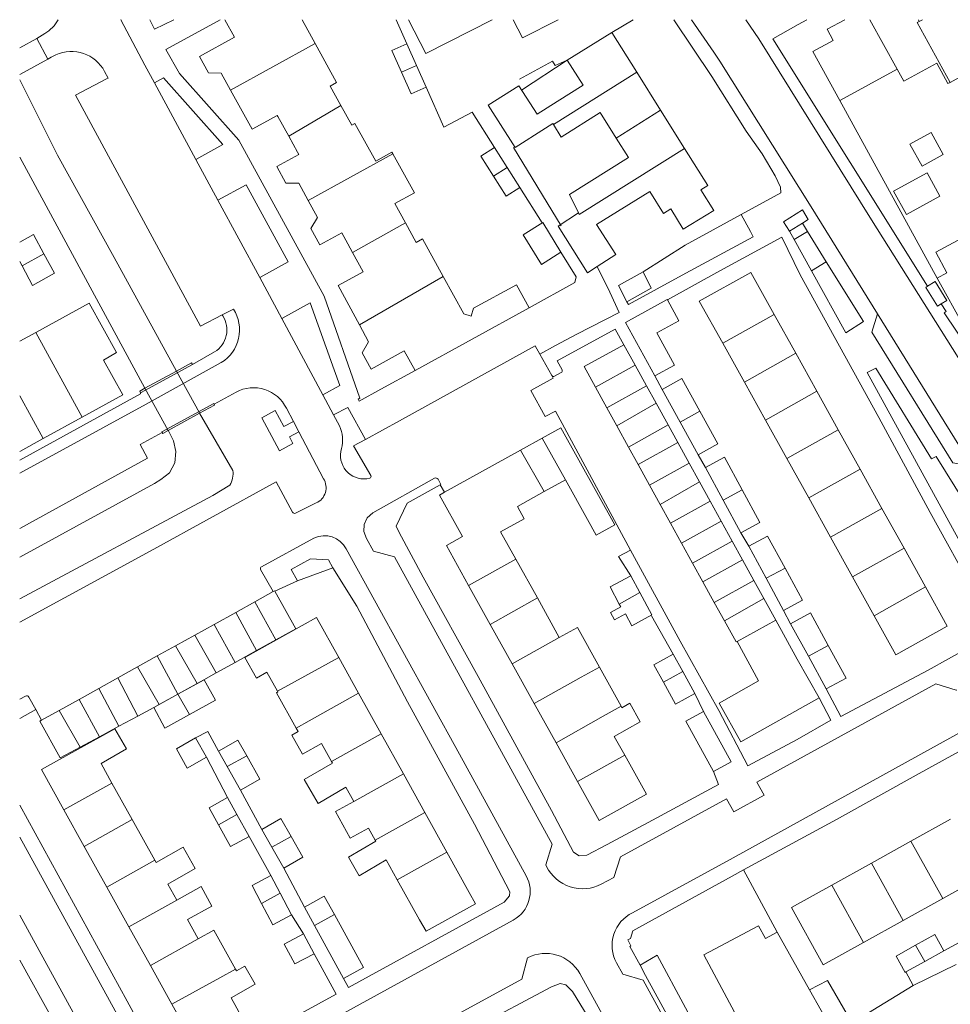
# Model space of a CAD drawing. Header units: metres. Extents: x 89500 to 94494, y 464000 to 469000.
# Tile 22 of 61: x 89500 to 89625, y 466367 to 466500. Entities that reach past the tile are written whole.
import ezdxf

# ---------------------------------------------------------------- set-up
doc = ezdxf.new("R2010")
doc.units = ezdxf.units.M
for name, color, linetype, lineweight in [('B01', 251, 'Continuous', 15), ('B02', 251, 'Continuous', 15), ('B04', 251, 'Continuous', 15), ('B07', 251, 'Continuous', 15), ('Q06', 251, 'Continuous', 15), ('T01', 251, 'Continuous', 15), ('T03', 251, 'Continuous', 15), ('T04', 251, 'Continuous', 15), ('T05', 251, 'Continuous', 15), ('V00', 251, 'Continuous', 15), ('V01', 251, 'Continuous', 15), ('V02', 251, 'Continuous', 15), ('W00', 251, 'Continuous', 15)]:
    doc.layers.add(name, color=color, linetype=linetype, lineweight=lineweight)

msp = doc.modelspace()

# ---------------------------------------------------------------- linework, layer by layer
at = {"layer": 'B01'}
for points in [[(89528.365, 466490.509), (89527.107, 466492.8), (89525.382, 466492.842), (89524.168, 466495.044), (89528.905, 466497.645), (89527.62, 466500)], [(89539.755, 466496.803), (89538.004, 466500)], [(89563.576, 466500), (89554.661, 466495.429), (89552.317, 466500)], [(89572.461, 466500), (89567.664, 466497.541), (89566.403, 466500)], [(89610.346, 466489.123), (89606.708, 466495.711), (89609.461, 466497.215), (89608.647, 466498.704), (89611.019, 466500)], [(89620.9, 466500), (89621.027, 466499.767)], [(89621.027, 466499.767), (89621.451, 466500)], [(89579.647, 466498.284), (89573.663, 466494.545)], [(89583.012, 466492.919), (89579.647, 466498.284)], [(89543.212, 466488.441), (89541.757, 466491.064), (89542.638, 466491.541), (89539.755, 466496.803)], [(89575.787, 466491.169), (89573.663, 466494.545)], [(89623.377, 466494.149), (89618.941, 466491.705), (89618.043, 466493.342)], [(89625.161, 466491.549), (89624.889, 466491.4), (89623.377, 466494.149)], [(89629.893, 466494.152), (89625.161, 466491.549)], [(89586.212, 466487.818), (89583.012, 466492.919)], [(89618.043, 466493.342), (89610.346, 466489.123)], [(89532.867, 466486.128), (89531.253, 466485.25), (89528.365, 466490.509)], [(89567.136, 466491.108), (89563.04, 466488.504)], [(89569.625, 466487.292), (89567.136, 466491.108)], [(89572.29, 466488.969), (89575.787, 466491.169)], [(89569.625, 466487.292), (89572.29, 466488.969)], [(89550.071, 466482.178), (89547.901, 466480.979), (89545.102, 466486.045), (89544.668, 466485.817), (89543.212, 466488.441)], [(89563.04, 466488.504), (89566.662, 466482.804)], [(89572.845, 466484.206), (89578.091, 466487.508)], [(89580.264, 466484.054), (89578.091, 466487.508)], [(89589.454, 466482.651), (89586.212, 466487.818)], [(89532.867, 466486.128), (89534.654, 466487.118), (89534.743, 466486.958)], [(89536.197, 466484.334), (89534.743, 466486.958)], [(89571.728, 466486.008), (89570.759, 466485.408)], [(89571.808, 466485.88), (89571.728, 466486.008)], [(89570.759, 466485.408), (89566.662, 466482.804)], [(89572.845, 466484.206), (89571.808, 466485.88)], [(89537.394, 466482.173), (89536.197, 466484.334)], [(89581.901, 466481.453), (89580.264, 466484.054)], [(89534.591, 466480.225), (89537.561, 466481.86), (89537.394, 466482.173)], [(89550.201, 466481.944), (89550.071, 466482.178)], [(89592.58, 466477.667), (89589.454, 466482.651)], [(89550.475, 466475.254), (89553.103, 466476.693), (89550.201, 466481.944)], [(89573.987, 466476.474), (89581.901, 466481.453)], [(89538.81, 466475.671), (89537.535, 466477.983), (89535.806, 466478.018), (89534.591, 466480.225)], [(89577.583, 466472.446), (89584.766, 466476.899)], [(89586.613, 466473.922), (89584.766, 466476.899)], [(89591.659, 466477.09), (89592.58, 466477.667)], [(89593.393, 466474.323), (89591.659, 466477.09)], [(89540.374, 466469.699), (89539.161, 466471.915), (89540.071, 466473.386), (89538.81, 466475.671)], [(89573.987, 466476.474), (89575.175, 466474.001)], [(89550.475, 466475.254), (89551.901, 466472.663)], [(89586.613, 466473.922), (89587.606, 466474.535)], [(89587.606, 466474.535), (89589.258, 466471.813)], [(89593.393, 466474.323), (89589.258, 466471.813)], [(89572.424, 466472.23), (89575.175, 466474.001)], [(89551.901, 466472.663), (89553.348, 466470.035)], [(89572.424, 466472.23), (89576.383, 466465.93)], [(89577.583, 466472.446), (89580.197, 466468.385)], [(89624.741, 466465.925), (89623.235, 466468.708), (89629.647, 466472.18), (89629.988, 466471.559)], [(89540.374, 466469.699), (89543.348, 466471.327), (89544.168, 466469.822)], [(89553.348, 466470.035), (89554.213, 466470.508), (89556.984, 466465.446)], [(89544.788, 466468.69), (89544.168, 466469.822)], [(89546.228, 466466.059), (89544.788, 466468.69)], [(89577.677, 466466.763), (89580.197, 466468.385)], [(89576.383, 466465.93), (89577.677, 466466.763)], [(89542.835, 466464.212), (89546.228, 466466.059)], [(89556.984, 466465.446), (89559.75, 466460.393), (89560.742, 466460.119), (89561.071, 466461.185), (89566.837, 466464.337), (89568.535, 466461.228), (89553.222, 466452.798)], [(89594.589, 466456.446), (89591.432, 466462.133), (89598.359, 466465.979)], [(89598.359, 466465.979), (89601.507, 466460.309)], [(89623.444, 466465.214), (89624.741, 466465.925)], [(89635.57, 466461.378), (89630.607, 466458.656), (89629.808, 466460.173), (89627.061, 466458.658), (89623.444, 466465.214)], [(89545.704, 466458.942), (89542.835, 466464.212)], [(89508.422, 466446.525), (89513.861, 466449.508), (89511.269, 466454.2), (89513.023, 466455.187), (89509.363, 466461.86), (89502.152, 466457.907)], [(89601.507, 466460.309), (89604.399, 466455.101)], [(89553.222, 466452.798), (89551.743, 466455.413), (89547.278, 466452.952), (89546.07, 466455.167), (89546.947, 466456.659), (89545.704, 466458.942)], [(89502.152, 466457.907), (89500, 466456.727)], [(89577.459, 466450.532), (89575.922, 466453.318), (89581.259, 466456.262)], [(89581.259, 466456.262), (89582.787, 466453.493)], [(89597.49, 466451.222), (89594.589, 466456.446)], [(89604.399, 466455.101), (89607.232, 466449.999)], [(89582.787, 466453.493), (89584.32, 466450.713)], [(89578.998, 466447.742), (89577.459, 466450.532)], [(89584.32, 466450.713), (89585.609, 466448.377)], [(89600.328, 466446.111), (89597.49, 466451.222)], [(89607.232, 466449.999), (89610.113, 466444.809)], [(89580.33, 466445.327), (89578.998, 466447.742)], [(89585.609, 466448.377), (89587.22, 466445.458)], [(89503.159, 466443.64), (89508.422, 466446.525)], [(89570.311, 466443.699), (89572.791, 466445.077), (89580.052, 466432.006), (89577.572, 466430.628), (89576.391, 466432.754)], [(89581.904, 466442.474), (89580.33, 466445.327)], [(89587.22, 466445.458), (89588.529, 466443.085)], [(89603.194, 466440.95), (89600.328, 466446.111)], [(89500, 466441.907), (89503.159, 466443.64)], [(89567.381, 466442.071), (89570.311, 466443.699)], [(89610.113, 466444.809), (89613.051, 466439.519)], [(89583.201, 466440.124), (89581.904, 466442.474)], [(89588.529, 466443.085), (89590.056, 466440.317)], [(89557.166, 466436.397), (89567.381, 466442.071)], [(89606.145, 466435.635), (89603.194, 466440.95)], [(89584.74, 466437.333), (89583.201, 466440.124)], [(89590.056, 466440.317), (89591.448, 466437.792)], [(89613.051, 466439.519), (89615.99, 466434.225)], [(89573.428, 466438.089), (89570.545, 466436.488)], [(89576.391, 466432.754), (89573.428, 466438.089)], [(89586.17, 466434.742), (89584.74, 466437.333)], [(89591.448, 466437.792), (89592.88, 466435.198)], [(89560.392, 466423.86), (89557.415, 466429.22), (89559.587, 466430.427), (89556.482, 466436.017), (89557.166, 466436.397)], [(89570.545, 466436.488), (89566.958, 466434.496)], [(89609.083, 466430.343), (89606.145, 466435.635)], [(89566.958, 466434.496), (89567.873, 466432.836), (89564.698, 466431.086)], [(89587.557, 466432.228), (89586.17, 466434.742)], [(89592.88, 466435.198), (89594.369, 466432.498)], [(89615.99, 466434.225), (89618.971, 466428.856)], [(89589.041, 466429.538), (89587.557, 466432.228)], [(89594.369, 466432.498), (89595.837, 466429.836)], [(89564.698, 466431.086), (89566.749, 466427.394)], [(89612.052, 466424.997), (89609.083, 466430.343)], [(89590.525, 466426.848), (89589.041, 466429.538)], [(89595.837, 466429.836), (89597.24, 466427.293)], [(89618.971, 466428.856), (89621.858, 466423.657)], [(89566.749, 466427.394), (89569.646, 466422.178)], [(89591.912, 466424.333), (89590.525, 466426.848)], [(89597.24, 466427.293), (89598.759, 466424.541)], [(89614.95, 466419.776), (89612.052, 466424.997)], [(89563.312, 466418.604), (89560.392, 466423.86)], [(89593.445, 466421.555), (89591.912, 466424.333)], [(89598.759, 466424.541), (89600.111, 466422.091)], [(89531.645, 466421.657), (89534.114, 466423.027)], [(89534.114, 466423.027), (89534.316, 466423.139), (89534.341, 466423.094)], [(89534.341, 466423.094), (89537.165, 466418.038)], [(89621.858, 466423.657), (89624.793, 466418.371), (89617.866, 466414.525), (89614.95, 466419.776)], [(89529.058, 466420.221), (89531.645, 466421.657)], [(89569.646, 466422.178), (89572.597, 466416.866)], [(89594.802, 466419.095), (89593.445, 466421.555)], [(89600.111, 466422.091), (89601.708, 466419.195)], [(89526.172, 466418.62), (89529.058, 466420.221)], [(89523.572, 466417.177), (89526.172, 466418.62)], [(89530.291, 466414.182), (89539.941, 466419.538), (89542.915, 466414.179)], [(89566.246, 466413.322), (89563.312, 466418.604)], [(89596.51, 466416.328), (89596.371, 466416.251), (89594.802, 466419.095)], [(89601.708, 466419.195), (89604.591, 466413.955)], [(89520.973, 466415.734), (89523.572, 466417.177)], [(89537.165, 466418.038), (89534.459, 466416.536)], [(89572.597, 466416.866), (89575.022, 466418.213), (89577.984, 466412.881)], [(89518.503, 466414.364), (89520.973, 466415.734)], [(89534.459, 466416.536), (89531.871, 466415.1)], [(89596.51, 466416.328), (89599.398, 466411.016)], [(89531.871, 466415.1), (89528.997, 466413.505)], [(89515.85, 466412.892), (89518.503, 466414.364)], [(89528.997, 466413.505), (89526.445, 466412.089)], [(89534.693, 466409.613), (89533.255, 466412.168), (89531.865, 466411.386), (89530.291, 466414.182)], [(89542.915, 466414.179), (89545.597, 466409.347)], [(89569.225, 466407.96), (89566.246, 466413.322)], [(89607.544, 466408.739), (89604.591, 466413.955)], [(89513.185, 466411.413), (89515.85, 466412.892)], [(89526.445, 466412.089), (89524.795, 466411.173)], [(89577.984, 466412.881), (89580.91, 466407.613)], [(89510.636, 466409.998), (89513.185, 466411.413)], [(89523.887, 466410.669), (89521.283, 466409.224)], [(89524.795, 466411.173), (89523.887, 466410.669)], [(89599.398, 466411.016), (89594.087, 466408.009), (89597.04, 466402.792), (89607.544, 466408.739)], [(89507.99, 466408.53), (89510.636, 466409.998)], [(89521.283, 466409.224), (89518.771, 466407.83)], [(89537.214, 466404.667), (89534.541, 466409.417), (89534.74, 466409.529), (89534.693, 466409.613)], [(89545.597, 466409.347), (89548.634, 466403.874)], [(89505.292, 466407.033), (89507.99, 466408.53)], [(89518.771, 466407.83), (89518.047, 466407.428)], [(89572.161, 466402.676), (89569.225, 466407.96)], [(89580.91, 466407.613), (89581.026, 466407.404), (89582.087, 466407.994), (89583.483, 466405.481), (89579.997, 466403.544)], [(89502.941, 466405.728), (89505.292, 466407.033)], [(89518.047, 466407.428), (89515.889, 466406.267)], [(89505.465, 466400.659), (89502.723, 466405.607), (89502.941, 466405.728)], [(89515.889, 466406.267), (89513.351, 466404.901)], [(89505.96, 466393.656), (89502.936, 466399.106), (89512.786, 466404.57)], [(89513.351, 466404.901), (89510.752, 466403.503)], [(89512.786, 466404.57), (89514.351, 466401.848), (89510.942, 466399.889)], [(89540.61, 466402.605), (89538.034, 466401.155), (89536.603, 466403.698), (89537.481, 466404.192), (89537.214, 466404.667)], [(89548.634, 466403.874), (89551.615, 466398.502)], [(89510.752, 466403.503), (89508.133, 466402.094)], [(89541.97, 466400.155), (89540.61, 466402.605)], [(89575.059, 466397.46), (89572.161, 466402.676)], [(89579.997, 466403.544), (89581.408, 466401.005)], [(89508.133, 466402.094), (89505.465, 466400.659)], [(89510.942, 466399.889), (89512.412, 466397.239)], [(89543.885, 466396.704), (89540.141, 466394.533), (89538.283, 466397.737), (89542.088, 466399.942)], [(89542.088, 466399.942), (89541.97, 466400.155)], [(89581.408, 466401.005), (89584.317, 466395.768), (89577.96, 466392.237), (89575.059, 466397.46)], [(89551.615, 466398.502), (89554.499, 466393.305)], [(89512.412, 466397.239), (89515.131, 466392.341)], [(89544.95, 466394.784), (89543.885, 466396.704)], [(89544.95, 466394.784), (89542.49, 466393.418), (89544.477, 466389.838), (89546.938, 466391.203)], [(89508.687, 466388.744), (89505.96, 466393.656)], [(89554.499, 466393.305), (89557.471, 466387.95)], [(89515.131, 466392.341), (89518.168, 466386.868)], [(89619.907, 466389.448), (89625.238, 466392.413)], [(89547.835, 466389.587), (89546.938, 466391.203)], [(89549.315, 466386.92), (89545.673, 466384.799), (89544.217, 466387.299), (89547.911, 466389.45)], [(89547.911, 466389.45), (89547.835, 466389.587)], [(89614.576, 466386.483), (89619.907, 466389.448)], [(89511.724, 466383.271), (89508.687, 466388.744)], [(89518.344, 466386.55), (89522.003, 466388.626), (89523.628, 466385.762), (89519.942, 466383.671)], [(89557.471, 466387.95), (89560.469, 466382.547)], [(89518.168, 466386.868), (89518.344, 466386.55)], [(89550.792, 466384.257), (89549.315, 466386.92)], [(89609.249, 466383.52), (89614.576, 466386.483)], [(89553.796, 466378.844), (89550.792, 466384.257)], [(89629.525, 466384.706), (89624.194, 466381.741)], [(89514.7, 466377.908), (89511.724, 466383.271)], [(89519.942, 466383.671), (89521.145, 466381.503)], [(89521.145, 466381.503), (89524.419, 466383.32), (89525.869, 466380.706), (89522.595, 466378.89)], [(89603.822, 466380.502), (89609.249, 466383.52)], [(89560.469, 466382.547), (89561.34, 466381.023), (89554.671, 466377.308), (89553.796, 466378.844)], [(89624.194, 466381.741), (89618.863, 466378.776)], [(89608.108, 466372.794), (89603.822, 466380.502)], [(89522.595, 466378.89), (89524.029, 466376.306)], [(89618.863, 466378.776), (89613.535, 466375.812)], [(89517.584, 466372.711), (89514.7, 466377.908)], [(89524.029, 466376.306), (89526.131, 466377.472), (89529.039, 466372.231)], [(89592.044, 466374.148), (89599.391, 466378.064)], [(89599.391, 466378.064), (89600.35, 466376.362)], [(89600.35, 466376.362), (89601.917, 466377.175)], [(89601.917, 466377.175), (89606.262, 466369.422)], [(89613.535, 466375.812), (89608.108, 466372.794)], [(89592.044, 466374.148), (89596.159, 466366.429)], [(89520.477, 466367.498), (89517.584, 466372.711)], [(89529.039, 466372.231), (89529.162, 466372.011), (89530.299, 466372.642), (89531.666, 466370.177), (89528.428, 466368.38)], [(89606.262, 466369.422), (89608.691, 466370.706), (89611.797, 466365.254), (89609.384, 466363.852)], [(89528.428, 466368.38), (89529.973, 466365.596), (89523.52, 466362.015), (89520.477, 466367.498)]]:
    msp.add_lwpolyline(points, dxfattribs=at)
at = {"layer": 'B02'}
for points in [[(89552.079, 466496.739), (89550.067, 466495.85), (89551.365, 466492.942)], [(89552.079, 466496.739), (89553.376, 466493.83)], [(89551.365, 466492.942), (89552.662, 466490.033)], [(89553.376, 466493.83), (89554.673, 466490.921), (89552.662, 466490.033)], [(89624.23, 466481.857), (89622.605, 466484.818), (89619.768, 466483.262), (89621.393, 466480.3), (89624.23, 466481.857)], [(89565.598, 466480.12), (89563.895, 466482.807), (89562.037, 466481.629)], [(89563.74, 466478.942), (89562.037, 466481.629)], [(89565.443, 466476.255), (89567.301, 466477.433), (89565.598, 466480.12)], [(89617.577, 466476.938), (89622.09, 466479.41), (89623.812, 466476.266), (89619.299, 466473.794), (89617.577, 466476.938)], [(89565.443, 466476.255), (89563.74, 466478.942)], [(89572.813, 466468.711), (89570.369, 466472.697), (89567.75, 466471.051)], [(89503.259, 466468.482), (89501.849, 466471.071), (89500, 466470.07)], [(89572.813, 466468.711), (89570.194, 466467.065), (89567.75, 466471.051)], [(89500, 466467.472), (89500.314, 466466.891)], [(89501.744, 466464.244), (89504.669, 466465.893), (89503.259, 466468.482)], [(89500.314, 466466.891), (89501.744, 466464.244)], [(89583.871, 466466.063), (89580.562, 466464.245), (89581.667, 466462.04)], [(89581.667, 466462.04), (89584.976, 466463.859), (89583.871, 466466.063)], [(89587.136, 466462.289), (89587.103, 466462.348), (89581.495, 466459.256)], [(89585.466, 466452.056), (89588.109, 466453.513), (89585.717, 466457.85), (89588.681, 466459.485), (89587.136, 466462.289)], [(89581.495, 466459.256), (89585.466, 466452.056)], [(89586.414, 466450.23), (89589.079, 466451.706), (89591.511, 466447.316)], [(89588.846, 466445.839), (89586.414, 466450.23)], [(89591.511, 466447.316), (89593.943, 466442.926), (89591.277, 466441.449)], [(89591.277, 466441.449), (89588.846, 466445.839)], [(89592.244, 466439.714), (89594.834, 466441.119), (89597.215, 466436.729)], [(89594.625, 466435.324), (89592.244, 466439.714)], [(89597.215, 466436.729), (89599.596, 466432.339), (89597.006, 466430.934)], [(89597.006, 466430.934), (89594.625, 466435.324)], [(89598.073, 466429.13), (89600.619, 466430.513), (89602.967, 466426.192)], [(89600.407, 466424.833), (89598.073, 466429.13)], [(89580.648, 466421.357), (89579.417, 466423.652), (89582.225, 466425.159)], [(89582.225, 466425.159), (89583.432, 466422.911)], [(89602.967, 466426.192), (89605.314, 466421.87), (89602.769, 466420.487)], [(89602.769, 466420.487), (89600.407, 466424.833)], [(89583.432, 466422.911), (89585.056, 466419.885), (89582.339, 466418.427), (89581.48, 466420.029), (89580.014, 466419.242), (89579.48, 466420.238), (89580.853, 466420.975), (89580.648, 466421.357)], [(89603.697, 466418.708), (89606.375, 466420.193), (89608.782, 466415.795)], [(89606.104, 466414.328), (89603.697, 466418.708)], [(89608.782, 466415.795), (89611.189, 466411.397), (89608.51, 466409.948)], [(89586.605, 466410.827), (89585.316, 466413.188), (89587.933, 466414.617)], [(89587.933, 466414.617), (89589.202, 466412.292)], [(89608.51, 466409.948), (89606.104, 466414.328)], [(89589.202, 466412.292), (89590.831, 466409.309), (89588.213, 466407.88), (89586.605, 466410.827)], [(89521.288, 466409.215), (89524.799, 466411.163)], [(89522.837, 466406.48), (89526.332, 466408.405), (89524.799, 466411.163)], [(89518.051, 466407.419), (89521.288, 466409.215)], [(89518.051, 466407.419), (89519.544, 466404.666), (89522.837, 466406.48)], [(89593.361, 466398.815), (89589.614, 466405.586), (89591.988, 466406.9)], [(89591.988, 466406.9), (89595.736, 466400.129), (89593.361, 466398.815)], [(89523.66, 466403.352), (89521.087, 466401.878), (89522.534, 466399.264), (89525.142, 466400.732)], [(89525.142, 466400.732), (89523.66, 466403.352)], [(89526.726, 466401.551), (89529.361, 466403.042), (89530.547, 466400.946)], [(89527.903, 466399.47), (89526.726, 466401.551)], [(89530.547, 466400.946), (89532.327, 466397.801), (89529.692, 466396.31)], [(89529.692, 466396.31), (89527.903, 466399.47)], [(89526.739, 466391.652), (89525.471, 466393.944), (89527.97, 466395.326)], [(89527.97, 466395.326), (89529.232, 466393.044)], [(89529.232, 466393.044), (89530.868, 466390.085)], [(89532.556, 466391.035), (89535.12, 466392.496), (89536.502, 466390.07)], [(89528.37, 466388.703), (89526.739, 466391.652)], [(89533.924, 466388.632), (89532.556, 466391.035)], [(89530.868, 466390.085), (89528.37, 466388.703)], [(89536.502, 466390.07), (89538.087, 466387.288), (89535.522, 466385.828)], [(89535.522, 466385.828), (89533.924, 466388.632)], [(89532.551, 466381.06), (89531.268, 466383.496), (89533.776, 466384.817)], [(89533.776, 466384.817), (89535.027, 466382.442)], [(89535.027, 466382.442), (89536.572, 466379.509)], [(89538.297, 466380.563), (89540.98, 466382.039), (89542.333, 466379.581)], [(89534.064, 466378.188), (89532.551, 466381.06)], [(89539.653, 466378.099), (89538.297, 466380.563)], [(89536.572, 466379.509), (89534.064, 466378.188)], [(89542.333, 466379.581), (89546.266, 466372.431), (89543.583, 466370.955)], [(89543.583, 466370.955), (89539.653, 466378.099)], [(89537.03, 466372.913), (89535.598, 466375.567), (89538.171, 466376.955)], [(89538.171, 466376.955), (89539.603, 466374.301)], [(89624.316, 466374.694), (89623.14, 466376.886), (89620.528, 466375.43)], [(89620.528, 466375.43), (89617.916, 466373.973), (89619.112, 466371.776), (89619.217, 466371.835)], [(89621.767, 466373.265), (89624.316, 466374.694)], [(89539.603, 466374.301), (89537.03, 466372.913)], [(89619.217, 466371.835), (89621.767, 466373.265)]]:
    msp.add_lwpolyline(points, dxfattribs=at)
at = {"layer": 'B04'}
for points in [[(89500, 466496.216), (89502.29, 466497.468)], [(89503.794, 466494.708), (89502.29, 466497.468)], [(89503.794, 466494.708), (89500, 466492.641)], [(89516.26, 466449.773), (89523.231, 466453.597)], [(89523.231, 466453.597), (89523.094, 466453.814), (89521.082, 466452.716)], [(89521.082, 466452.716), (89516.826, 466450.392)], [(89516.826, 466450.392), (89516.14, 466450.018)], [(89516.14, 466450.018), (89516.26, 466449.773)], [(89519.167, 466444.454), (89519.12, 466444.541), (89526.101, 466448.358)], [(89526.141, 466448.267), (89526.206, 466448.12), (89524.198, 466447.024)], [(89526.101, 466448.358), (89526.141, 466448.267)], [(89524.198, 466447.024), (89519.976, 466444.719)], [(89519.976, 466444.719), (89519.241, 466444.318), (89519.167, 466444.454)]]:
    msp.add_lwpolyline(points, dxfattribs=at)
at = {"layer": 'B07'}
for points in [[(89614.392, 466500), (89618.043, 466493.342)], [(89621.027, 466499.767), (89620.738, 466499.608), (89625.161, 466491.549)], [(89528.365, 466490.509), (89539.755, 466496.803)], [(89551.365, 466492.942), (89553.376, 466493.83)], [(89571.808, 466485.88), (89583.012, 466492.919)], [(89543.212, 466488.441), (89536.197, 466484.334)], [(89580.264, 466484.054), (89586.212, 466487.818)], [(89575.289, 466473.763), (89589.454, 466482.651)], [(89538.81, 466475.671), (89550.201, 466481.944)], [(89563.74, 466478.942), (89565.598, 466480.12)], [(89575.175, 466474.001), (89575.289, 466473.763)], [(89551.901, 466472.663), (89544.788, 466468.69)], [(89503.259, 466468.482), (89500.314, 466466.891)], [(89545.704, 466458.942), (89556.984, 466465.446)], [(89594.589, 466456.446), (89601.507, 466460.309)], [(89502.152, 466457.907), (89508.422, 466446.525)], [(89597.49, 466451.222), (89604.399, 466455.101)], [(89577.459, 466450.532), (89582.787, 466453.493)], [(89578.998, 466447.742), (89584.32, 466450.713)], [(89503.159, 466443.64), (89500, 466449.359)], [(89600.328, 466446.111), (89607.232, 466449.999)], [(89580.33, 466445.327), (89585.609, 466448.377)], [(89588.846, 466445.839), (89591.511, 466447.316)], [(89581.904, 466442.474), (89587.22, 466445.458)], [(89573.428, 466438.089), (89570.311, 466443.699)], [(89603.194, 466440.95), (89610.113, 466444.809)], [(89583.201, 466440.124), (89588.529, 466443.085)], [(89570.545, 466436.488), (89567.381, 466442.071)], [(89584.74, 466437.333), (89590.056, 466440.317)], [(89606.145, 466435.635), (89613.051, 466439.519)], [(89586.17, 466434.742), (89591.448, 466437.792)], [(89594.625, 466435.324), (89597.215, 466436.729)], [(89587.557, 466432.228), (89592.88, 466435.198)], [(89609.083, 466430.343), (89615.99, 466434.225)], [(89589.041, 466429.538), (89594.369, 466432.498)], [(89590.525, 466426.848), (89595.837, 466429.836)], [(89612.052, 466424.997), (89618.971, 466428.856)], [(89560.392, 466423.86), (89566.749, 466427.394)], [(89591.912, 466424.333), (89597.24, 466427.293)], [(89600.407, 466424.833), (89602.967, 466426.192)], [(89593.445, 466421.555), (89598.759, 466424.541)], [(89580.648, 466421.357), (89583.432, 466422.911)], [(89614.95, 466419.776), (89621.858, 466423.657)], [(89531.645, 466421.657), (89534.459, 466416.536)], [(89563.312, 466418.604), (89569.646, 466422.178)], [(89594.802, 466419.095), (89600.111, 466422.091)], [(89529.058, 466420.221), (89531.871, 466415.1)], [(89526.172, 466418.62), (89528.997, 466413.505)], [(89601.708, 466419.195), (89596.51, 466416.328)], [(89523.572, 466417.177), (89526.445, 466412.089)], [(89520.973, 466415.734), (89523.887, 466410.669)], [(89566.246, 466413.322), (89572.597, 466416.866)], [(89606.104, 466414.328), (89608.782, 466415.795)], [(89518.503, 466414.364), (89521.283, 466409.224)], [(89534.693, 466409.613), (89542.915, 466414.179)], [(89515.85, 466412.892), (89518.771, 466407.83)], [(89575.559, 466411.534), (89577.984, 466412.881)], [(89586.605, 466410.827), (89589.202, 466412.292)], [(89513.185, 466411.413), (89515.889, 466406.267)], [(89569.225, 466407.96), (89575.559, 466411.534)], [(89510.636, 466409.998), (89513.351, 466404.901)], [(89522.837, 466406.48), (89521.288, 466409.215)], [(89538.933, 466405.627), (89545.597, 466409.347)], [(89507.99, 466408.53), (89510.752, 466403.503)], [(89505.292, 466407.033), (89508.133, 466402.094)], [(89578.494, 466406.25), (89580.91, 466407.613)], [(89537.214, 466404.667), (89538.933, 466405.627)], [(89572.161, 466402.676), (89578.494, 466406.25)], [(89541.97, 466400.155), (89548.634, 466403.874)], [(89527.903, 466399.47), (89530.547, 466400.946)], [(89575.059, 466397.46), (89581.408, 466401.005)], [(89544.95, 466394.784), (89551.615, 466398.502)], [(89505.96, 466393.656), (89512.412, 466397.239)], [(89547.835, 466389.587), (89554.499, 466393.305)], [(89508.687, 466388.744), (89515.131, 466392.341)], [(89526.739, 466391.652), (89529.232, 466393.044)], [(89533.924, 466388.632), (89536.502, 466390.07)], [(89619.907, 466389.448), (89624.194, 466381.741)], [(89550.792, 466384.257), (89557.471, 466387.95)], [(89511.724, 466383.271), (89518.168, 466386.868)], [(89614.576, 466386.483), (89618.863, 466378.776)], [(89613.535, 466375.812), (89609.249, 466383.52)], [(89514.7, 466377.908), (89521.145, 466381.503)], [(89532.551, 466381.06), (89535.027, 466382.442)], [(89539.653, 466378.099), (89542.333, 466379.581)], [(89517.584, 466372.711), (89524.029, 466376.306)], [(89620.528, 466375.43), (89621.767, 466373.265)], [(89526.936, 466371.069), (89529.039, 466372.231)], [(89520.477, 466367.498), (89526.936, 466371.069)], [(89606.262, 466369.422), (89609.384, 466363.852)]]:
    msp.add_lwpolyline(points, dxfattribs=at)
at = {"layer": 'Q06'}
for points in [[(89516.826, 466450.392), (89500, 466481.498)], [(89516.826, 466450.392), (89519.976, 466444.719)], [(89500, 466427.684), (89518.123, 466437.596), (89518.971, 466438.102), (89520.157, 466439.013), (89520.874, 466440.35), (89521.001, 466441.875), (89520.688, 466443.323), (89520.012, 466444.655)], [(89520.012, 466444.655), (89519.976, 466444.719)]]:
    msp.add_lwpolyline(points, dxfattribs=at)
at = {"layer": 'T01'}
msp.add_lwpolyline([(89610.346, 466489.123), (89623.444, 466465.214)], dxfattribs=at)
at = {"layer": 'T03'}
msp.add_lwpolyline([(89597.383, 466385.563), (89601.917, 466377.175)], dxfattribs=at)
at = {"layer": 'T04'}
for points in [[(89597.074, 466473.779), (89602.404, 466476.69)], [(89583.871, 466466.063), (89589.511, 466469.648), (89597.074, 466473.779)], [(89583.458, 466372.75), (89585.74, 466374.088), (89589.578, 466367.019), (89594.406, 466357.93)]]:
    msp.add_lwpolyline(points, dxfattribs=at)
at = {"layer": 'T05'}
for points in [[(89552.079, 466496.739), (89550.64, 466500)], [(89573.663, 466494.545), (89567.511, 466490.533)], [(89554.673, 466490.921), (89557.05, 466485.538)], [(89557.05, 466485.538), (89560.887, 466487.551)], [(89563.895, 466482.807), (89560.887, 466487.551)], [(89572.826, 466472.258), (89566.453, 466482.786)], [(89567.301, 466477.433), (89570.303, 466472.656)], [(89574.887, 466465.412), (89572.813, 466468.711)], [(89574.693, 466464.618), (89574.887, 466465.412)], [(89568.535, 466461.228), (89574.693, 466464.618)]]:
    msp.add_lwpolyline(points, dxfattribs=at)
at = {"layer": 'V00'}
for points in [[(89579.647, 466498.284), (89582.514, 466500)], [(89587.99, 466500), (89593.108, 466492.347), (89597.755, 466485.013), (89599.887, 466481.946), (89601.638, 466478.964), (89602.333, 466477.441), (89602.404, 466476.69)], [(89605.892, 466500), (89604.73, 466499.357), (89601.318, 466497.434)], [(89573.663, 466494.545), (89572.059, 466493.843), (89571.673, 466494.402), (89567.243, 466492.015)], [(89581.667, 466462.04), (89581.912, 466461.67), (89589.64, 466465.886), (89598.697, 466470.773), (89598.322, 466471.495)], [(89587.136, 466462.289), (89594.214, 466466.204), (89602.515, 466470.715), (89605.02, 466465.665), (89615.571, 466446.461), (89622.499, 466433.664), (89628.532, 466422.75), (89630.898, 466418.045), (89630.84, 466417.393), (89630.426, 466417.012), (89622.205, 466412.46), (89610.478, 466406.215)], [(89577.677, 466466.763), (89579.391, 466463.317), (89580.671, 466460.581), (89574.956, 466457.689), (89572.1, 466456.164)], [(89580.113, 466458.355), (89581.259, 466456.262)], [(89585.466, 466452.056), (89586.414, 466450.23)], [(89572.09, 466447.323), (89582.197, 466428.6)], [(89591.277, 466441.449), (89592.244, 466439.714)], [(89593.361, 466398.815), (89594.023, 466397.083), (89585.121, 466392.255), (89579.034, 466388.977), (89576.279, 466387.571), (89575.255, 466387.485), (89574.495, 466387.975), (89571.535, 466393.586), (89561.693, 466411.607), (89554.291, 466424.983), (89551.046, 466430.993), (89550.636, 466431.827)], [(89597.006, 466430.934), (89598.073, 466429.13)], [(89582.197, 466428.6), (89580.541, 466427.745), (89582.225, 466425.159)], [(89582.197, 466428.6), (89588.851, 466416.372), (89594.071, 466407.035), (89597.943, 466399.584), (89604.577, 466403.136), (89609.13, 466405.71)], [(89544.23, 466369.743), (89565.188, 466381.221), (89565.914, 466382.083), (89565.961, 466382.643), (89561.194, 466391.747), (89552.186, 466408.201), (89545.353, 466421.081), (89542.143, 466426.238)], [(89585.001, 466419.77), (89587.933, 466414.617)], [(89602.769, 466420.487), (89603.697, 466418.708)], [(89590.831, 466409.309), (89591.988, 466406.9)], [(89610.478, 466406.215), (89608.51, 466409.948)], [(89597.383, 466385.563), (89609.882, 466392.349), (89621.013, 466398.53), (89635.508, 466406.518), (89639.452, 466408.403), (89640.619, 466408.68), (89641.653, 466408.433), (89642.382, 466407.494), (89643.446, 466405.911), (89646.934, 466400.582), (89651.724, 466393.793), (89653.353, 466391.112), (89640.381, 466383.658), (89635.225, 466380.649)], [(89609.13, 466405.71), (89607.544, 466408.739)], [(89523.66, 466403.352), (89525.313, 466404.212), (89526.726, 466401.551)], [(89527.97, 466395.326), (89525.142, 466400.732)], [(89532.556, 466391.035), (89529.692, 466396.31)], [(89500, 466394.281), (89514.465, 466367.901), (89519.728, 466358.224), (89520.038, 466357.936), (89521.254, 466357.515), (89521.857, 466357.543), (89523.18, 466358.213), (89542.582, 466368.837)], [(89530.868, 466390.085), (89533.776, 466384.817)], [(89535.522, 466385.828), (89538.297, 466380.563)], [(89595.872, 466384.743), (89597.383, 466385.563)], [(89538.171, 466376.955), (89536.572, 466379.509)], [(89629.935, 466377.713), (89624.316, 466374.694)], [(89500, 466373.408), (89504.65, 466365.095), (89510.221, 466354.808), (89511.062, 466353.18), (89511.097, 466352.181), (89510.743, 466351.526), (89509.413, 466350.711), (89502.968, 466347.229), (89500, 466345.601)], [(89539.603, 466374.301), (89542.582, 466368.837)], [(89620.206, 466370.032), (89625.983, 466372.859)], [(89543.583, 466370.955), (89544.23, 466369.743)], [(89619.217, 466371.835), (89620.206, 466370.032)], [(89583.092, 466353.749), (89578.436, 466362.519), (89574.362, 466369.194), (89573.478, 466370.092), (89572.728, 466370.301), (89571.568, 466369.851), (89561.087, 466364.258), (89541.085, 466353.352), (89503.127, 466332.404), (89500, 466330.727)], [(89609.576, 466363.509), (89620.206, 466370.032)]]:
    msp.add_lwpolyline(points, dxfattribs=at)
at = {"layer": 'V01'}
for points in [[(89629.518, 466449.314), (89614.618, 466473.054), (89599.427, 466497.41), (89597.698, 466500)], [(89603.566, 466471.532), (89602.772, 466472.813), (89605.313, 466474.401), (89606.097, 466473.122), (89605.295, 466472.618)], [(89605.295, 466472.618), (89603.566, 466471.532)], [(89622.148, 466464.118), (89623.16, 466464.78), (89624.736, 466462.213), (89623.987, 466461.758)], [(89623.987, 466461.758), (89623.463, 466461.44), (89621.907, 466463.96), (89622.148, 466464.118)], [(89615.391, 466460.406), (89614.63, 466457.952), (89625.537, 466440.355), (89628.086, 466439.928)], [(89615.391, 466460.406), (89628.086, 466439.928)], [(89571.584, 466452.102), (89571.777, 466451.757), (89568.764, 466450.094)], [(89571.569, 466452.13), (89571.584, 466452.102)], [(89568.764, 466450.094), (89570.681, 466446.588), (89572.09, 466447.323)]]:
    msp.add_lwpolyline(points, dxfattribs=at)
at = {"layer": 'V02'}
for points in [[(89503.375, 466498.124, 0.1329767), (89505.169, 466500)], [(89511.413, 466493.028, 0.400437), (89504.853, 466495.272)], [(89527.117, 466453.848, 0.4193364), (89528.76, 466461.063)], [(89526.224, 466455.295, 0.4195745), (89527.329, 466460.145)], [(89572.859, 466452.503, 0.4181097), (89572.967, 466452.876)], [(89571.584, 466452.102, 0.3839613), (89571.962, 466452.015)], [(89535.875, 466447.699, 0.4297021), (89529.124, 466449.877)], [(89543.017, 466445.325, -0.1761989), (89543.287, 466442.284)], [(89543.287, 466442.284, 0.5411515), (89546.706, 466438.212)], [(89547.121, 466438.277, 0.4099566), (89547.231, 466438.666)], [(89556.279, 466438.143, 0.4115253), (89555.788, 466438.281)], [(89539.888, 466434.965, 0.4622723), (89540.865, 466438.217)], [(89536.711, 466433.711, 0.3807338), (89537.108, 466433.584)], [(89543.91, 466428.766, 0.4137573), (89539.572, 466430.217)], [(89532.53, 466426.385, 0.4207193), (89532.417, 466425.983)], [(89501.228, 466408.838, 0.4113388), (89500.786, 466408.966)], [(89570.889, 466386.028, 0.4199414), (89578.247, 466383.67)], [(89566.406, 466378.824, 0.4135243), (89568.142, 466384.793)], [(89580.277, 466373.087, -0.4285826), (89582.454, 466379.793)], [(89575.344, 466371.629, 0.4083797), (89568.338, 466373.734)]]:
    msp.add_lwpolyline(points, format="xyb", dxfattribs=at)
for points in [[(89513.619, 466500), (89513.624, 466499.991)], [(89513.624, 466499.991), (89513.643, 466500)], [(89513.624, 466499.991), (89516.848, 466493.865), (89518.136, 466491.481)], [(89517.518, 466500), (89518.152, 466498.717), (89520.74, 466500)], [(89526.962, 466500), (89519.673, 466495.995), (89521.495, 466492.754), (89529.464, 466483.788), (89540.978, 466462.772), (89545.756, 466449.073)], [(89615.391, 466460.406), (89606.49, 466474.803), (89594.185, 466494.427), (89593.383, 466495.642), (89590.369, 466500)], [(89502.29, 466497.468), (89503.375, 466498.124)], [(89622.148, 466464.117), (89601.318, 466497.434)], [(89504.853, 466495.272), (89504.248, 466494.957), (89503.794, 466494.708)], [(89511.697, 466492.044), (89511.885, 466492.143), (89511.413, 466493.028)], [(89507.507, 466489.834), (89511.697, 466492.044)], [(89523.693, 466481.196), (89527.315, 466483.186), (89519.339, 466492.155), (89518.136, 466491.481)], [(89518.136, 466491.481), (89523.693, 466481.196)], [(89524.31, 466458.744), (89507.507, 466489.834)], [(89523.684, 466481.191), (89523.693, 466481.196)], [(89523.693, 466481.196), (89523.696, 466481.191), (89526.664, 466475.695)], [(89532.286, 466465.283), (89536.124, 466467.427), (89530.446, 466477.782), (89526.664, 466475.695)], [(89526.664, 466475.695), (89532.286, 466465.283)], [(89598.322, 466471.495), (89597.074, 466473.779)], [(89604.192, 466470.406), (89603.566, 466471.532)], [(89604.192, 466470.406), (89605.979, 466471.514)], [(89605.295, 466472.618), (89605.979, 466471.514)], [(89605.979, 466471.514), (89608.515, 466467.424)], [(89606.531, 466466.195), (89604.192, 466470.406)], [(89606.531, 466466.195), (89608.515, 466467.424)], [(89608.515, 466467.424), (89613.504, 466459.377), (89611.155, 466457.872), (89606.531, 466466.195)], [(89532.286, 466465.283), (89535.245, 466459.78)], [(89528.491, 466460.923), (89527.259, 466460.281)], [(89528.76, 466461.063), (89528.491, 466460.923)], [(89540.763, 466449.518), (89543.06, 466450.768), (89542.325, 466452.857), (89539.063, 466461.908), (89535.245, 466459.78)], [(89627.581, 466455.734), (89624.376, 466460.542), (89624.622, 466460.707), (89623.987, 466461.758)], [(89527.259, 466460.281), (89524.31, 466458.744)], [(89527.329, 466460.145), (89527.259, 466460.281)], [(89535.245, 466459.78), (89535.24, 466459.777)], [(89535.245, 466459.78), (89540.763, 466449.518)], [(89572.967, 466452.876), (89572.297, 466454.073), (89580.113, 466458.355)], [(89551.117, 466446.006), (89569.361, 466456.129), (89569.993, 466454.984)], [(89572.1, 466456.164), (89569.993, 466454.984)], [(89523.231, 466453.597), (89526.224, 466455.295)], [(89569.993, 466454.984), (89571.569, 466452.13)], [(89517.022, 466448.272), (89527.117, 466453.848)], [(89633.113, 466425.422), (89623.304, 466441.195), (89622.65, 466440.897), (89615.169, 466453.088), (89613.994, 466452.506), (89631.08, 466421.328), (89632.875, 466418.019)], [(89548.583, 466450.267), (89553.222, 466452.798)], [(89571.962, 466452.015), (89572.859, 466452.503)], [(89545.534, 466448.95), (89545.69, 466448.668), (89548.583, 466450.267)], [(89500, 466440.741), (89516.254, 466449.643), (89516.231, 466449.756), (89516.26, 466449.773)], [(89529.124, 466449.877), (89526.141, 466448.267)], [(89540.754, 466449.513), (89540.763, 466449.518)], [(89540.763, 466449.518), (89542.222, 466446.803)], [(89545.534, 466448.95), (89545.756, 466449.073)], [(89517.022, 466448.272), (89500, 466438.96)], [(89536.815, 466445.913), (89535.875, 466447.699)], [(89546.524, 466443.505), (89544.126, 466447.825), (89542.222, 466446.803)], [(89537.545, 466444.525), (89536.305, 466443.842), (89536.743, 466442.956), (89534.965, 466441.997), (89532.573, 466446.423), (89534.368, 466447.415), (89535.536, 466445.251), (89536.815, 466445.913)], [(89542.222, 466446.803), (89543.017, 466445.325)], [(89537.545, 466444.525), (89536.815, 466445.913)], [(89546.524, 466443.505), (89551.117, 466446.006)], [(89519.167, 466444.454), (89516.227, 466442.808)], [(89540.865, 466438.217), (89537.545, 466444.525)], [(89516.227, 466442.808), (89517.208, 466440.968), (89500, 466431.533)], [(89516.268, 466442.732), (89516.273, 466442.735)], [(89547.231, 466438.666), (89544.926, 466442.635), (89546.524, 466443.505)], [(89555.788, 466438.281), (89547.492, 466433.622), (89546.758, 466432.971), (89546.339, 466432.083), (89546.303, 466431.108), (89546.654, 466430.197), (89547.591, 466428.485)], [(89546.706, 466438.212), (89547.121, 466438.277)], [(89517.559, 466428.481), (89534.517, 466437.795), (89536.711, 466433.711)], [(89556.549, 466437.395), (89552.144, 466434.949), (89550.636, 466431.827)], [(89556.549, 466437.395), (89556.664, 466437.459), (89556.279, 466438.143)], [(89556.549, 466437.395), (89557.166, 466436.397)], [(89537.108, 466433.584), (89539.888, 466434.965)], [(89539.572, 466430.217), (89532.53, 466426.385)], [(89500, 466418.936), (89517.559, 466428.481)], [(89568.142, 466384.793), (89559.177, 466401.141), (89543.91, 466428.766)], [(89547.591, 466428.485), (89550.405, 466427.708), (89571.64, 466389.027), (89570.777, 466386.251)], [(89537.364, 466424.484), (89536.503, 466426.014), (89539.145, 466427.437), (89541.544, 466427.31), (89542.143, 466426.238)], [(89532.417, 466425.983), (89534.114, 466423.027)], [(89542.143, 466426.238), (89537.364, 466424.484)], [(89537.364, 466424.484), (89534.341, 466423.094)], [(89596.069, 466393.378), (89600.147, 466395.617), (89599.19, 466397.383), (89623.25, 466410.598), (89625.977, 466409.771), (89626.026, 466409.798)], [(89500.786, 466408.966), (89500, 466408.533)], [(89502.156, 466407.153), (89501.228, 466408.838)], [(89502.155, 466407.153), (89500, 466405.959)], [(89502.156, 466407.153), (89502.941, 466405.728)], [(89628.534, 466405.203), (89595.99, 466387.209)], [(89579.951, 466384.569), (89580.833, 466387.355), (89595.096, 466395.142), (89596.069, 466393.378)], [(89500, 466389.959), (89516.602, 466359.748), (89515.728, 466356.994)], [(89582.454, 466379.793), (89595.99, 466387.209)], [(89570.777, 466386.251), (89570.889, 466386.028)], [(89578.247, 466383.67), (89579.951, 466384.569)], [(89595.872, 466384.743), (89583.289, 466377.833), (89582.494, 466377.385), (89582.197, 466376.364), (89581.82, 466376.153), (89582.228, 466375.347), (89582.097, 466375.281), (89583.458, 466372.75)], [(89513.543, 466354.761), (89502.602, 466374.732), (89500, 466379.474)], [(89519.924, 466354.106), (89523.377, 466355.236), (89544.91, 466366.994), (89566.406, 466378.824)], [(89568.338, 466373.734), (89567.563, 466370.884), (89547.024, 466359.663), (89529.1, 466349.812), (89526.287, 466350.684), (89525.366, 466350.173), (89524.603, 466347.337), (89517.057, 466343.193), (89514.232, 466344.082), (89513.306, 466343.584), (89512.433, 466340.663), (89500, 466333.894)], [(89590.776, 466356.899), (89591.299, 466357.208), (89583.858, 466370.747), (89581.135, 466371.528), (89580.277, 466373.087)], [(89583.458, 466372.75), (89584.212, 466371.348), (89592.231, 466356.686)], [(89617.827, 466294.432), (89605.292, 466317.139), (89586.976, 466350.488), (89575.344, 466371.629)]]:
    msp.add_lwpolyline(points, dxfattribs=at)
at = {"layer": 'W00'}
for points in [[(89500, 466491.889), (89505.075, 466481.751), (89512.731, 466467.978), (89521.082, 466452.716)], [(89521.082, 466452.716), (89524.168, 466447.075), (89524.198, 466447.024)], [(89524.198, 466447.024), (89528.69, 466439.329)], [(89525.982, 466435.947), (89528.257, 466437.353)], [(89500, 466422.045), (89525.982, 466435.947)]]:
    msp.add_lwpolyline(points, dxfattribs=at)
msp.add_lwpolyline([(89528.69, 466439.329, -0.1709004), (89528.257, 466437.353)], format="xyb", dxfattribs=at)

doc.saveas('drawing.dxf')
